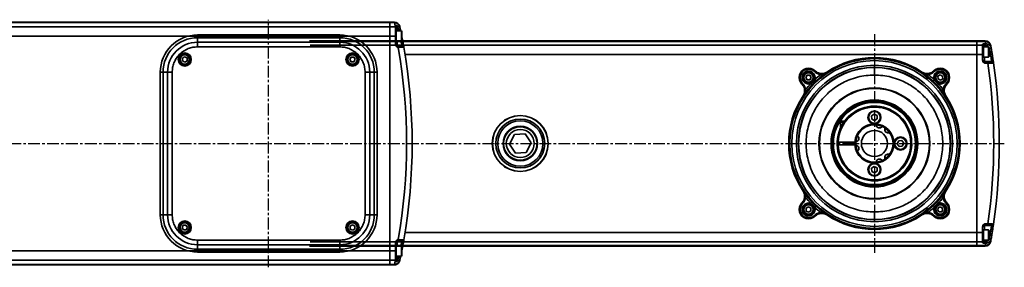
# Model space of a CAD drawing. Header units: millimetres. Extents: x 5717 to 9500, y -822 to 3039.
# Tile 30 of 31: x 7389 to 7918, y 2493 to 2625. Entities that reach past the tile are written whole.
import ezdxf

# ---------------------------------------------------------------- set-up
doc = ezdxf.new("R2010")
doc.units = ezdxf.units.MM
doc.linetypes.add('CENTER', pattern=[10.16, 6.35, -1.27, 1.27, -1.27])
doc.layers.add('细线层', color=7, linetype='Continuous')

msp = doc.modelspace()

# ---------------------------------------------------------------- linework, layer by layer
at = {"linetype": 'CENTER'}
for p, q in [((7522.94, 2492.6), (7522.94, 2625.18)), ((7847.94, 2617.41), (7847.94, 2500.37))]:
    msp.add_line(p, q, dxfattribs=at)
at = {"color": 4, "linetype": 'CENTER'}
msp.add_line((6967.18, 2558.89), (7917.63, 2558.89), dxfattribs=at)
at = {"layer": '细线层', "linetype": 'Continuous', "lineweight": 35}
for p, q in [((7216.94, 2623.89), (7587.94, 2623.89)), ((7587.94, 2623.68), (7216.94, 2623.68)), ((7216.94, 2621.42), (7587.94, 2621.42)), ((7587.94, 2623.89), (7587.94, 2623.68)), ((7587.94, 2623.89), (7590.39, 2623.89)), ((7587.94, 2623.68), (7587.94, 2621.42)), ((7590.44, 2623.68), (7587.94, 2623.68)), ((7587.94, 2621.42), (7587.94, 2616.45)), ((7587.94, 2621.42), (7590.91, 2621.42)), ((7590.44, 2623.68), (7590.39, 2623.89)), ((7590.94, 2621.04), (7590.91, 2621.42)), ((7590.94, 2622), (7590.94, 2621.42)), ((7590.94, 2621.42), (7590.94, 2621.04)), ((7590.94, 2621.04), (7590.94, 2616.45)), ((7591.94, 2620.81), (7590.94, 2620.81)), ((7591.94, 2620.81), (7591.94, 2619.14)), ((7593.33, 2621.52), (7593.37, 2621.32)), ((7587.94, 2616.45), (7216.94, 2616.45)), ((7484.79, 2617.04), (7561.09, 2617.04)), ((7484.79, 2615.54), (7484.79, 2613.14)), ((7484.79, 2615.54), (7561.09, 2615.54)), ((7561.09, 2615.54), (7561.09, 2613.14)), ((7587.94, 2616.45), (7565.89, 2616.45)), ((7587.94, 2501.33), (7587.94, 2616.45)), ((7590.94, 2616.45), (7587.94, 2616.45)), ((7591.44, 2619.14), (7590.94, 2619.14)), ((7590.94, 2616.45), (7590.94, 2612.12)), ((7594.14, 2619.14), (7591.44, 2619.14)), ((7591.44, 2615.88), (7591.44, 2619.14)), ((7591.44, 2619.14), (7591.44, 2613.64)), ((7591.44, 2613.64), (7591.44, 2615.88)), ((7592.71, 2619.59), (7593.69, 2619.8)), ((7594.44, 2618.84), (7594.14, 2619.14)), ((7594.14, 2615.88), (7594.14, 2619.14)), ((7594.14, 2613.64), (7594.14, 2615.88)), ((7594.44, 2618.84), (7594.44, 2615.94)), ((7594.44, 2615.94), (7594.44, 2613.94)), ((7484.79, 2613.14), (7561.09, 2613.14)), ((7484.79, 2610.64), (7561.09, 2610.64)), ((7544.85, 2613.89), (7902.94, 2613.89)), ((7902.94, 2613.56), (7544.91, 2613.56)), ((7545.28, 2611.53), (7902.94, 2611.53)), ((7590.94, 2613.64), (7591.44, 2613.64)), ((7591.44, 2613.64), (7594.14, 2613.64)), ((7591.94, 2613.64), (7591.94, 2611.39)), ((7591.94, 2611.39), (7591.94, 2610.39)), ((7591.94, 2611.39), (7592.44, 2611.39)), ((7592.44, 2610.39), (7591.94, 2610.39)), ((7592.44, 2611.39), (7592.44, 2610.39)), ((7594.14, 2613.64), (7594.44, 2613.94)), ((7902.94, 2613.89), (7902.94, 2613.56)), ((7902.94, 2613.89), (7907.35, 2613.89)), ((7902.94, 2613.56), (7902.94, 2611.53)), ((7907.4, 2613.56), (7902.94, 2613.56)), ((7902.94, 2611.53), (7902.94, 2606.58)), ((7902.94, 2611.53), (7905.94, 2611.53)), ((7905.94, 2611.53), (7905.94, 2612.04)), ((7905.94, 2611.53), (7905.94, 2606.58)), ((7906.94, 2611.3), (7905.94, 2611.3)), ((7906.44, 2610.64), (7905.94, 2610.64)), ((7909.14, 2610.64), (7906.44, 2610.64)), ((7906.44, 2610.64), (7906.44, 2608.94)), ((7906.44, 2605.14), (7906.44, 2610.64)), ((7906.94, 2612.29), (7907.62, 2612.29)), ((7906.94, 2612.29), (7906.94, 2611.3)), ((7907.62, 2611.3), (7906.94, 2611.3)), ((7906.94, 2611.3), (7906.94, 2610.64)), ((7907.4, 2613.56), (7907.35, 2613.89)), ((7907.62, 2611.3), (7907.62, 2612.29)), ((7909.44, 2610.34), (7909.14, 2610.64)), ((7909.14, 2605.14), (7909.14, 2610.64)), ((7909.44, 2610.34), (7909.44, 2605.44)), ((7909.6, 2609.62), (7910.59, 2609.79)), ((7910.3, 2611.42), (7910.36, 2611.11)), ((7476.65, 2604.54), (7477.86, 2605.33)), ((7476.73, 2603.1), (7476.65, 2604.54)), ((7477.86, 2605.33), (7479.15, 2604.68)), ((7479.15, 2604.68), (7479.23, 2603.24)), ((7566.5, 2603.81), (7567.15, 2605.1)), ((7567.15, 2605.1), (7568.59, 2605.18)), ((7568.59, 2605.18), (7569.38, 2603.97)), ((7902.94, 2606.58), (7596.12, 2606.58)), ((7902.94, 2511.2), (7902.94, 2606.58)), ((7905.94, 2606.58), (7902.94, 2606.58)), ((7905.94, 2606.58), (7905.94, 2603.62)), ((7905.94, 2605.14), (7906.44, 2605.14)), ((7906.44, 2608.94), (7906.44, 2605.14)), ((7906.44, 2605.14), (7909.14, 2605.14)), ((7906.94, 2605.14), (7906.94, 2602.89)), ((7909.14, 2605.14), (7909.44, 2605.44)), ((7909.9, 2607.89), (7909.44, 2607.89)), ((7909.9, 2607.89), (7910.88, 2608.05)), ((7478.02, 2602.45), (7476.73, 2603.1)), ((7479.23, 2603.24), (7478.02, 2602.45)), ((7567.29, 2602.6), (7566.5, 2603.81)), ((7568.73, 2602.68), (7567.29, 2602.6)), ((7569.38, 2603.97), (7568.73, 2602.68)), ((7906.94, 2602.89), (7906.94, 2601.89)), ((7906.94, 2602.89), (7908.81, 2602.89)), ((7908.81, 2601.89), (7906.94, 2601.89)), ((7908.81, 2602.89), (7908.81, 2601.89)), ((7464.79, 2520.74), (7464.79, 2597.04)), ((7468.69, 2597.04), (7466.29, 2597.04)), ((7466.29, 2520.74), (7466.29, 2597.04)), ((7468.69, 2520.74), (7468.69, 2597.04)), ((7471.19, 2520.74), (7471.19, 2597.04)), ((7574.68, 2597.04), (7574.68, 2520.74)), ((7577.18, 2597.04), (7577.18, 2520.74)), ((7579.59, 2597.04), (7577.18, 2597.04)), ((7579.59, 2597.04), (7579.59, 2520.74)), ((7581.09, 2597.04), (7581.09, 2520.74)), ((7811.14, 2594.17), (7811.79, 2595.45)), ((7811.93, 2592.96), (7811.14, 2594.17)), ((7811.79, 2595.45), (7813.23, 2595.53)), ((7813.23, 2595.53), (7814.02, 2594.32)), ((7814.02, 2594.32), (7813.37, 2593.04)), ((7815.79, 2597.4), (7816.15, 2597.75)), ((7816.15, 2597.75), (7816.11, 2597.78)), ((7819.03, 2595.8), (7819.65, 2595.01)), ((7822.42, 2597.16), (7822.49, 2597.09)), ((7873.39, 2597.09), (7873.46, 2597.16)), ((7876.84, 2595.8), (7876.23, 2595.01)), ((7879.76, 2597.78), (7879.73, 2597.75)), ((7880.08, 2597.4), (7879.73, 2597.75)), ((7882.01, 2594.9), (7883.21, 2595.69)), ((7882.08, 2593.46), (7882.01, 2594.9)), ((7883.21, 2595.69), (7884.5, 2595.03)), ((7884.5, 2595.03), (7884.58, 2593.59)), ((7809.04, 2590.71), (7809.08, 2590.68)), ((7809.43, 2591.04), (7809.08, 2590.68)), ((7813.37, 2593.04), (7811.93, 2592.96)), ((7813.72, 2590.94), (7814.45, 2590.25)), ((7816.57, 2592.37), (7814.45, 2590.25)), ((7815.89, 2593.1), (7816.57, 2592.37)), ((7879.98, 2593.1), (7879.3, 2592.37)), ((7881.42, 2590.25), (7879.3, 2592.37)), ((7882.15, 2590.94), (7881.42, 2590.25)), ((7883.37, 2592.8), (7882.08, 2593.46)), ((7884.58, 2593.59), (7883.37, 2592.8)), ((7886.45, 2591.04), (7886.8, 2590.68)), ((7886.8, 2590.68), (7886.83, 2590.71)), ((7809.73, 2584.34), (7809.66, 2584.41)), ((7811.03, 2587.79), (7811.82, 2587.18)), ((7884.84, 2587.79), (7884.06, 2587.18)), ((7886.21, 2584.41), (7886.14, 2584.34)), ((7846.39, 2573.67), (7847.84, 2574.62)), ((7846.49, 2571.94), (7846.39, 2573.67)), ((7847.84, 2574.62), (7849.39, 2573.84)), ((7849.39, 2573.84), (7849.48, 2572.11)), ((7830.19, 2570.89), (7829.69, 2570.39)), ((7829.69, 2570.39), (7829.69, 2567.07)), ((7831.57, 2570.39), (7829.69, 2570.39)), ((7831.94, 2570.89), (7830.19, 2570.89)), ((7848.03, 2571.16), (7846.49, 2571.94)), ((7849.48, 2572.11), (7848.03, 2571.16)), ((7654.78, 2563.72), (7652.17, 2558.57)), ((7660.54, 2564.04), (7654.78, 2563.72)), ((7663.7, 2559.21), (7660.54, 2564.04)), ((7652.17, 2558.57), (7655.33, 2553.74)), ((7661.1, 2554.06), (7663.7, 2559.21)), ((7827.95, 2559.65), (7827.95, 2558.14)), ((7828.45, 2559.64), (7827.95, 2559.64)), ((7828.45, 2558.14), (7827.95, 2558.14)), ((7828.45, 2559.64), (7837.46, 2559.64)), ((7828.45, 2558.14), (7837.46, 2558.14)), ((7831.44, 2559.64), (7831.44, 2558.14)), ((7836.44, 2558.14), (7836.44, 2559.64)), ((7837.97, 2559.64), (7837.46, 2559.64)), ((7837.46, 2558.14), (7837.97, 2558.14)), ((7837.72, 2559.64), (7837.72, 2558.14)), ((7860.21, 2558.79), (7860.99, 2560.34)), ((7861.16, 2557.34), (7860.21, 2558.79)), ((7860.99, 2560.34), (7862.72, 2560.44)), ((7862.89, 2557.44), (7861.16, 2557.34)), ((7862.72, 2560.44), (7863.67, 2558.99)), ((7863.67, 2558.99), (7862.89, 2557.44)), ((7655.33, 2553.74), (7661.1, 2554.06)), ((7846.39, 2545.67), (7847.84, 2546.62)), ((7847.84, 2546.62), (7849.39, 2545.84)), ((7846.49, 2543.94), (7846.39, 2545.67)), ((7848.03, 2543.16), (7846.49, 2543.94)), ((7849.48, 2544.11), (7848.03, 2543.16)), ((7849.39, 2545.84), (7849.48, 2544.11)), ((7809.66, 2533.37), (7809.73, 2533.44)), ((7811.03, 2529.99), (7811.82, 2530.6)), ((7884.84, 2529.99), (7884.06, 2530.6)), ((7886.14, 2533.44), (7886.21, 2533.37)), ((7809.08, 2527.1), (7809.04, 2527.07)), ((7809.08, 2527.1), (7809.43, 2526.74)), ((7813.72, 2526.84), (7814.45, 2527.53)), ((7814.45, 2527.53), (7816.57, 2525.41)), ((7815.89, 2524.68), (7816.57, 2525.41)), ((7879.3, 2525.41), (7881.42, 2527.53)), ((7879.98, 2524.68), (7879.3, 2525.41)), ((7882.15, 2526.84), (7881.42, 2527.53)), ((7886.45, 2526.74), (7886.8, 2527.1)), ((7886.83, 2527.07), (7886.8, 2527.1)), ((7466.29, 2520.74), (7468.69, 2520.74)), ((7579.59, 2520.74), (7577.18, 2520.74)), ((7811.29, 2524.19), (7812.5, 2524.98)), ((7811.37, 2522.74), (7811.29, 2524.19)), ((7812.66, 2522.09), (7811.37, 2522.74)), ((7812.5, 2524.98), (7813.79, 2524.32)), ((7813.87, 2522.88), (7812.66, 2522.09)), ((7813.79, 2524.32), (7813.87, 2522.88)), ((7816.15, 2520.03), (7815.79, 2520.38)), ((7816.11, 2520), (7816.15, 2520.03)), ((7819.03, 2521.98), (7819.65, 2522.77)), ((7822.49, 2520.69), (7822.42, 2520.62)), ((7873.46, 2520.62), (7873.39, 2520.69)), ((7876.84, 2521.98), (7876.23, 2522.77)), ((7880.08, 2520.38), (7879.73, 2520.03)), ((7879.73, 2520.03), (7879.76, 2520)), ((7881.85, 2523.45), (7882.5, 2524.74)), ((7882.64, 2522.25), (7881.85, 2523.45)), ((7882.5, 2524.74), (7883.94, 2524.82)), ((7884.08, 2522.33), (7882.64, 2522.25)), ((7883.94, 2524.82), (7884.73, 2523.61)), ((7884.73, 2523.61), (7884.08, 2522.33)), ((7476.5, 2513.81), (7477.15, 2515.1)), ((7477.15, 2515.1), (7478.59, 2515.18)), ((7478.59, 2515.18), (7479.38, 2513.97)), ((7566.65, 2514.54), (7567.86, 2515.33)), ((7566.73, 2513.1), (7566.65, 2514.54)), ((7567.86, 2515.33), (7569.15, 2514.68)), ((7569.15, 2514.68), (7569.23, 2513.24)), ((7906.94, 2515.89), (7906.94, 2514.89)), ((7906.94, 2515.89), (7908.81, 2515.89)), ((7908.81, 2514.89), (7906.94, 2514.89)), ((7906.94, 2514.89), (7906.94, 2512.64)), ((7908.81, 2514.89), (7908.81, 2515.89)), ((7477.29, 2512.6), (7476.5, 2513.81)), ((7478.73, 2512.68), (7477.29, 2512.6)), ((7479.38, 2513.97), (7478.73, 2512.68)), ((7568.02, 2512.45), (7566.73, 2513.1)), ((7569.23, 2513.24), (7568.02, 2512.45)), ((7596.12, 2511.2), (7902.94, 2511.2)), ((7902.94, 2511.2), (7902.94, 2506.25)), ((7902.94, 2511.2), (7905.94, 2511.2)), ((7905.94, 2511.2), (7905.94, 2514.16)), ((7906.44, 2512.64), (7905.94, 2512.64)), ((7905.94, 2506.25), (7905.94, 2511.2)), ((7909.14, 2512.64), (7906.44, 2512.64)), ((7906.44, 2512.64), (7906.44, 2510.94)), ((7906.44, 2507.14), (7906.44, 2512.64)), ((7906.44, 2510.94), (7906.44, 2507.14)), ((7909.44, 2512.34), (7909.14, 2512.64)), ((7909.14, 2507.14), (7909.14, 2512.64)), ((7909.44, 2512.34), (7909.44, 2507.44)), ((7909.9, 2509.89), (7909.44, 2509.89)), ((7909.9, 2509.89), (7910.88, 2509.73)), ((7561.09, 2507.14), (7484.79, 2507.14)), ((7561.09, 2504.64), (7484.79, 2504.64)), ((7484.79, 2502.24), (7484.79, 2504.64)), ((7902.94, 2503.89), (7544.85, 2503.89)), ((7544.91, 2504.22), (7902.94, 2504.22)), ((7902.94, 2506.25), (7545.28, 2506.25)), ((7561.09, 2502.24), (7561.09, 2504.64)), ((7590.94, 2501.33), (7590.94, 2505.66)), ((7591.44, 2504.14), (7590.94, 2504.14)), ((7594.14, 2504.14), (7591.44, 2504.14)), ((7591.44, 2500.88), (7591.44, 2504.14)), ((7591.44, 2504.14), (7591.44, 2498.64)), ((7591.94, 2507.39), (7592.44, 2507.39)), ((7591.94, 2507.39), (7591.94, 2506.39)), ((7592.44, 2506.39), (7591.94, 2506.39)), ((7591.94, 2506.39), (7591.94, 2504.14)), ((7592.44, 2506.39), (7592.44, 2507.39)), ((7594.44, 2503.84), (7594.14, 2504.14)), ((7594.14, 2500.88), (7594.14, 2504.14)), ((7902.94, 2506.25), (7902.94, 2504.22)), ((7905.94, 2506.25), (7902.94, 2506.25)), ((7902.94, 2504.22), (7902.94, 2503.89)), ((7902.94, 2504.22), (7907.4, 2504.22)), ((7907.35, 2503.89), (7902.94, 2503.89)), ((7905.94, 2507.14), (7906.44, 2507.14)), ((7906.94, 2506.48), (7905.94, 2506.48)), ((7905.94, 2506.25), (7905.94, 2505.74)), ((7906.44, 2507.14), (7909.14, 2507.14)), ((7906.94, 2507.14), (7906.94, 2506.48)), ((7906.94, 2506.48), (7906.94, 2505.49)), ((7906.94, 2506.48), (7907.62, 2506.48)), ((7907.62, 2505.49), (7906.94, 2505.49)), ((7907.35, 2503.89), (7907.4, 2504.22)), ((7907.62, 2506.48), (7907.62, 2505.49)), ((7909.14, 2507.14), (7909.44, 2507.44)), ((7909.44, 2507.66), (7909.6, 2508.16)), ((7909.6, 2508.16), (7910.59, 2507.99)), ((7910.36, 2506.67), (7910.3, 2506.36)), ((7216.94, 2501.33), (7587.94, 2501.33)), ((7561.09, 2502.24), (7484.79, 2502.24)), ((7561.09, 2500.74), (7484.79, 2500.74)), ((7565.89, 2501.33), (7587.94, 2501.33)), ((7587.94, 2501.33), (7587.94, 2496.36)), ((7587.94, 2501.33), (7590.94, 2501.33)), ((7590.94, 2496.74), (7590.94, 2501.33)), ((7590.94, 2498.64), (7591.44, 2498.64)), ((7591.44, 2498.64), (7591.44, 2500.88)), ((7591.44, 2498.64), (7594.14, 2498.64)), ((7591.94, 2498.64), (7591.94, 2496.97)), ((7594.14, 2498.64), (7594.14, 2500.88)), ((7594.14, 2498.64), (7594.44, 2498.94)), ((7594.44, 2503.84), (7594.44, 2500.94)), ((7594.44, 2500.94), (7594.44, 2498.94)), ((7587.94, 2496.36), (7216.94, 2496.36)), ((7216.94, 2494.1), (7587.94, 2494.1)), ((7587.94, 2493.89), (7216.94, 2493.89)), ((7587.94, 2496.36), (7587.94, 2494.1)), ((7590.91, 2496.36), (7587.94, 2496.36)), ((7587.94, 2494.1), (7587.94, 2493.89)), ((7587.94, 2494.1), (7590.44, 2494.1)), ((7590.39, 2493.89), (7587.94, 2493.89)), ((7590.39, 2493.89), (7590.44, 2494.1)), ((7591.94, 2496.97), (7590.94, 2496.97)), ((7590.94, 2496.36), (7590.94, 2496.74)), ((7590.94, 2495.78), (7590.94, 2496.36)), ((7592.71, 2498.19), (7593.69, 2497.98)), ((7593.37, 2496.46), (7593.36, 2496.4))]:
    msp.add_line(p, q, dxfattribs=at)
at = {"layer": '细线层', "linetype": 'Continuous', "lineweight": 35, "flags": 128}
for points in [[(7592.8, 2619.14), (7592.79, 2619.19), (7592.71, 2619.59)], [(7593.69, 2619.8), (7593.77, 2619.4), (7593.83, 2619.14)], [(7837.98, 2559.82), (7838.29, 2561.53), (7838.85, 2563.07)], [(7853.72, 2567.05), (7855.14, 2565.83), (7856.1, 2564.67)], [(7828.45, 2559.47), (7828.44, 2558.89), (7828.46, 2558.01)], [(7837.21, 2558.14), (7837.19, 2558.89), (7837.22, 2559.73)], [(7838.85, 2554.71), (7838.29, 2556.25), (7837.98, 2557.96)], [(7856.1, 2553.11), (7855.14, 2551.95), (7853.72, 2550.73)], [(7592.71, 2498.19), (7592.79, 2498.59), (7592.8, 2498.64)], [(7593.83, 2498.64), (7593.77, 2498.38), (7593.69, 2497.98)]]:
    msp.add_lwpolyline(points, dxfattribs=at)
at = {"layer": '细线层', "linetype": 'Continuous', "lineweight": 35}
for centre, radius in [((7477.94, 2603.89), 3.5), ((7477.94, 2603.89), 3), ((7477.94, 2603.89), 2.75), ((7477.94, 2603.89), 2.45), ((7567.94, 2603.89), 3.5), ((7567.94, 2603.89), 3), ((7567.94, 2603.89), 2.75), ((7567.94, 2603.89), 2.45), ((7812.58, 2594.25), 3), ((7812.58, 2594.25), 2.75), ((7812.58, 2594.25), 2.45), ((7883.29, 2594.25), 3), ((7883.29, 2594.25), 2.75), ((7883.29, 2594.25), 2.45), ((7847.94, 2558.89), 29.74), ((7847.94, 2558.89), 29.49), ((7847.94, 2558.89), 23.25), ((7847.94, 2558.89), 23), ((7847.94, 2558.89), 22.5), ((7847.94, 2558.89), 22), ((7657.94, 2558.89), 15), ((7657.94, 2558.89), 14.91), ((7847.94, 2572.89), 3.5), ((7847.94, 2572.89), 3.15), ((7657.94, 2558.89), 13.12), ((7657.94, 2558.89), 12.12), ((7657.94, 2558.89), 9.25), ((7657.94, 2558.89), 9), ((7657.94, 2558.89), 7.5), ((7847.94, 2558.89), 7), ((7861.94, 2558.89), 3.5), ((7861.94, 2558.89), 3.15), ((7847.94, 2544.89), 3.5), ((7847.94, 2544.89), 3.15), ((7812.58, 2523.53), 3), ((7812.58, 2523.53), 2.75), ((7812.58, 2523.53), 2.45), ((7883.29, 2523.53), 3), ((7883.29, 2523.53), 2.75), ((7883.29, 2523.53), 2.45), ((7477.94, 2513.89), 3.5), ((7477.94, 2513.89), 3), ((7477.94, 2513.89), 2.75), ((7477.94, 2513.89), 2.45), ((7567.94, 2513.89), 3.5), ((7567.94, 2513.89), 3), ((7567.94, 2513.89), 2.75), ((7567.94, 2513.89), 2.45)]:
    msp.add_circle(centre, radius, dxfattribs=at)
for centre, radius, start, end in [((7590.39, 2620.89), 3, 12.0494, 90), ((7299.94, 2561.87), 297, 11.5665, 12.0114), ((7590.45, 2620.69), 2.98, 12.1681, 90.3492), ((7590.92, 2618.4), 3.02, 89.5734, 90.1665), ((7299.94, 2558.89), 300, 11.7139, 12.0114), ((7484.79, 2597.04), 20, 90, 180), ((7484.79, 2597.04), 18.5, 90, 180), ((7561.09, 2597.04), 20, 0, 90), ((7561.09, 2597.04), 18.5, 0, 90), ((7484.79, 2597.04), 16.1, 90, 180), ((7561.09, 2597.04), 16.1, 0, 90), ((7591.94, 2612.39), 1, 180, 270), ((7299.94, 2558.89), 297, 350.0144, 9.9856), ((7594.47, 2610.39), 1, 9.9181, 90), ((7299.94, 2558.89), 300, 350.0819, 9.9181), ((7907.35, 2610.89), 3, 10.0836, 90), ((7614.94, 2561.86), 297, 9.7772, 10.025), ((7907.43, 2610.58), 2.98, 10.2809, 90.5041), ((7614.94, 2558.89), 299, 9.4322, 9.7685), ((7614.94, 2558.89), 300, 9.7685, 10.025), ((7614.94, 2558.89), 300, 9.4322, 9.7685), ((7847.94, 2558.89), 45.45, 90, 270), ((7847.94, 2558.89), 46, 56.3079, 123.6921), ((7847.94, 2558.89), 45.45, 270, 90), ((7847.94, 2558.89), 44.37, 90, 270), ((7847.94, 2558.89), 41.89, 90, 270), ((7847.94, 2558.89), 40.81, 90, 270), ((7847.94, 2558.89), 40.66, 90, 270), ((7812.58, 2594.25), 5, 44.5012, 225.4988), ((7847.94, 2558.89), 44.37, 270, 90), ((7847.94, 2558.89), 41.89, 270, 90), ((7847.94, 2558.89), 40.81, 270, 90), ((7847.94, 2558.89), 40.66, 270, 90), ((7883.29, 2594.25), 5, 314.5012, 135.4988), ((7906.94, 2603.89), 1, 180, 270), ((7614.94, 2558.89), 297, 351.6754, 8.3246), ((7910.83, 2601.89), 1, 8.2685, 90), ((7614.94, 2558.89), 300, 351.7315, 8.2685), ((7812.58, 2594.25), 4.5, 44.5012, 225.4988), ((7812.58, 2594.25), 3.5, 340.952, 289.048), ((7847.94, 2558.89), 46.88, 128.067, 133.1276), ((7847.94, 2558.89), 45.88, 128.067, 133.1276), ((7847.94, 2558.89), 45.88, 46.8724, 51.933), ((7847.94, 2558.89), 46.88, 46.8724, 51.933), ((7883.29, 2594.25), 3.5, 250.952, 199.048), ((7883.29, 2594.25), 4.5, 314.5012, 135.4988), ((7847.94, 2558.89), 46.88, 136.8724, 141.933), ((7847.94, 2558.89), 45.88, 136.8724, 141.933), ((7847.94, 2558.89), 45.88, 38.067, 43.1276), ((7847.94, 2558.89), 46.88, 38.067, 43.1276), ((7847.94, 2558.89), 46, 146.3079, 213.6921), ((7847.94, 2558.89), 46, 326.3079, 33.6921), ((7847.94, 2558.89), 20, 182.1491, 134.427), ((7847.94, 2558.89), 19.5, 182.2042, 177.7958), ((7847.94, 2558.89), 20, 134.427, 177.8509), ((7847.94, 2558.89), 10.5, 184.096, 175.904), ((7847.94, 2558.89), 10, 84.6801, 155.3199), ((7847.94, 2558.89), 10, 65.3199, 84.6801), ((7850.66, 2569.03), 1.8, 185.9086, 324.0914), ((7847.94, 2558.89), 10, 54.6801, 65.3199), ((7657.94, 2558.89), 9, 146.8424, 33.1576), ((7657.94, 2558.89), 9, 123.1576, 146.8424), ((7837.8, 2561.61), 1.8, 275.9086, 54.0914), ((7855.36, 2566.31), 1.8, 155.9086, 294.0914), ((7847.94, 2558.89), 10, 324.6801, 35.3199), ((7847.94, 2558.89), 10, 174.6801, 185.3199), ((7837.8, 2556.17), 1.8, 305.9086, 84.0914), ((7847.94, 2558.89), 10, 204.6801, 275.3199), ((7855.36, 2551.47), 1.8, 65.9086, 204.0914), ((7850.66, 2548.75), 1.8, 35.9086, 174.0914), ((7847.94, 2558.89), 10, 275.3199, 294.6801), ((7847.94, 2558.89), 10, 294.6801, 305.3199), ((7847.94, 2558.89), 45.88, 218.067, 223.1276), ((7847.94, 2558.89), 45.88, 316.8724, 321.933), ((7812.58, 2523.53), 5, 134.5012, 315.4988), ((7812.58, 2523.53), 4.5, 134.5012, 315.4988), ((7812.58, 2523.53), 3.5, 70.952, 19.048), ((7847.94, 2558.89), 46.88, 218.067, 223.1276), ((7847.94, 2558.89), 45.88, 226.8724, 231.933), ((7847.94, 2558.89), 45.88, 308.067, 313.1276), ((7883.29, 2523.53), 5, 224.5012, 45.4988), ((7883.29, 2523.53), 3.5, 160.952, 109.048), ((7883.29, 2523.53), 4.5, 224.5012, 45.4988), ((7847.94, 2558.89), 46.88, 316.8724, 321.933), ((7484.79, 2520.74), 20, 180, 270), ((7484.79, 2520.74), 18.5, 180, 270), ((7484.79, 2520.74), 16.1, 180, 270), ((7561.09, 2520.74), 16.1, 270, 0), ((7561.09, 2520.74), 18.5, 270, 0), ((7561.09, 2520.74), 20, 270, 0), ((7847.94, 2558.89), 46.88, 226.8724, 231.933), ((7847.94, 2558.89), 46, 236.3079, 303.6921), ((7847.94, 2558.89), 46.88, 308.067, 313.1276), ((7906.94, 2513.89), 1, 90, 180), ((7910.83, 2515.89), 1, 270, 351.7315), ((7614.94, 2558.89), 299, 350.2315, 350.5678), ((7614.94, 2558.89), 300, 350.2315, 350.5678), ((7591.94, 2505.39), 1, 90, 180), ((7594.47, 2507.39), 1, 270, 350.0819), ((7907.35, 2506.89), 3, 270, 349.9164), ((7907.43, 2507.2), 2.98, 269.4959, 349.7191), ((7614.94, 2555.92), 297, 349.975, 350.2228), ((7614.94, 2558.89), 300, 349.975, 350.2315), ((7590.39, 2496.89), 3, 270, 325.7879), ((7590.45, 2497.09), 2.98, 269.6508, 347.8319), ((7299.94, 2555.91), 297, 347.9886, 348.4335), ((7590.92, 2499.38), 3.02, 269.8335, 270.4266), ((7299.94, 2558.89), 300, 347.9886, 348.2861)]:
    msp.add_arc(centre, radius, start, end, dxfattribs=at)
for points, knots in [([(7590.94, 2622), (7590.95, 2622.02), (7591, 2622.07), (7591.29, 2622.1), (7591.54, 2622.08), (7591.64, 2622.06), (7591.64, 2622.06)], [0, 0, 0, 0, 0.2839734, 0.7450953, 0.9964465, 1, 1, 1, 1]), ([(7591.64, 2622.06), (7591.68, 2622.05), (7592.05, 2621.93), (7592.69, 2621.55), (7593.38, 2620.78), (7593.59, 2620.12), (7593.69, 2619.8)], [0, 0, 0, 0, 0.043883, 0.362247, 0.681279, 1, 1, 1, 1]), ([(7591.64, 2622.06), (7591.64, 2622.06), (7591.64, 2622.04), (7591.66, 2621.93), (7591.7, 2621.67), (7591.78, 2621.28), (7591.88, 2620.98), (7591.94, 2620.81)], [0, 0, 0, 0, 0.0481095, 0.2441655, 0.4593063, 0.6881885, 1, 1, 1, 1]), ([(7592.71, 2619.59), (7592.64, 2619.81), (7592.51, 2620.25), (7592.17, 2620.63), (7591.97, 2620.79), (7591.94, 2620.81)], [0, 0, 0, 0, 0.464733, 0.929521, 1, 1, 1, 1]), ([(7484.79, 2617.04), (7484.79, 2617.04), (7484.79, 2617.04), (7484.79, 2616.65), (7484.79, 2615.96), (7484.79, 2615.54)], [0, 0, 0, 0, 0.289057, 0.55761, 1, 1, 1, 1]), ([(7561.09, 2617.04), (7561.09, 2617.04), (7561.09, 2617.04), (7561.09, 2616.65), (7561.09, 2615.96), (7561.09, 2615.54)], [0, 0, 0, 0, 0.289057, 0.55761, 1, 1, 1, 1]), ([(7594.44, 2616.06), (7594.54, 2615.56), (7594.77, 2614.37), (7595.07, 2612.7), (7595.32, 2611.34), (7595.44, 2610.65), (7595.45, 2610.59), (7595.45, 2610.56)], [0, 0, 0, 0, 0.173162, 0.406006, 0.636229, 0.862463, 1, 1, 1, 1]), ([(7471.19, 2597.04), (7471.24, 2597.87), (7471.33, 2599.58), (7472.08, 2602.11), (7473.34, 2604.55), (7475.11, 2606.72), (7477.28, 2608.49), (7479.72, 2609.75), (7482.25, 2610.5), (7483.96, 2610.59), (7484.79, 2610.64)], [0, 0, 0, 0, 0.116516, 0.2400113, 0.3686408, 0.5, 0.6313592, 0.7599887, 0.883484, 1, 1, 1, 1]), ([(7484.79, 2613.14), (7484.79, 2612.72), (7484.79, 2611.97), (7484.79, 2611.05), (7484.79, 2610.64)], [0, 0, 0, 0, 0.557303, 1, 1, 1, 1]), ([(7561.09, 2613.14), (7561.09, 2612.72), (7561.09, 2611.97), (7561.09, 2611.05), (7561.09, 2610.64)], [0, 0, 0, 0, 0.557303, 1, 1, 1, 1]), ([(7561.09, 2610.64), (7561.92, 2610.59), (7563.63, 2610.5), (7566.16, 2609.75), (7568.6, 2608.49), (7570.77, 2606.72), (7572.54, 2604.55), (7573.79, 2602.11), (7574.55, 2599.58), (7574.64, 2597.87), (7574.68, 2597.04)], [0, 0, 0, 0, 0.116516, 0.240011, 0.368641, 0.5, 0.631359, 0.759989, 0.883484, 1, 1, 1, 1]), ([(7591.94, 2610.39), (7591.94, 2610.39), (7591.74, 2610.59), (7591.38, 2610.96), (7591, 2611.55), (7590.96, 2611.95), (7590.94, 2612.12)], [0, 0, 0, 0, 0.003085, 0.413272, 0.752251, 1, 1, 1, 1]), ([(7592.44, 2611.39), (7592.6, 2611.39), (7592.98, 2611.39), (7593.56, 2611.39), (7594.06, 2611.39), (7594.4, 2611.39), (7594.45, 2611.39), (7594.47, 2611.39)], [0, 0, 0, 0, 0.151618, 0.366663, 0.57869, 0.789321, 1, 1, 1, 1]), ([(7595.45, 2610.56), (7595.42, 2610.56), (7595.36, 2610.56), (7594.85, 2610.53), (7594.1, 2610.48), (7593.25, 2610.44), (7592.68, 2610.4), (7592.44, 2610.39)], [0, 0, 0, 0, 0.211518, 0.422628, 0.634574, 0.849, 1, 1, 1, 1]), ([(7594.47, 2611.39), (7594.46, 2611.41), (7594.45, 2611.46), (7594.33, 2612.05), (7594.16, 2612.85), (7594.02, 2613.48), (7593.99, 2613.62)], [0, 0, 0, 0, 0.209728, 0.554853, 0.906451, 1, 1, 1, 1]), ([(7905.94, 2612.04), (7905.96, 2612.06), (7906, 2612.12), (7906.38, 2612.21), (7906.74, 2612.26), (7906.94, 2612.29), (7906.94, 2612.29)], [0, 0, 0, 0, 0.247749, 0.586728, 0.996915, 1, 1, 1, 1]), ([(7907.62, 2612.29), (7907.93, 2612.27), (7908.53, 2612.21), (7909.38, 2611.78), (7910.09, 2611.1), (7910.47, 2610.37), (7910.56, 2609.92), (7910.59, 2609.79)], [0, 0, 0, 0, 0.21481, 0.429251, 0.667988, 0.908864, 1, 1, 1, 1]), ([(7909.07, 2610.64), (7908.97, 2610.75), (7908.74, 2611.01), (7908.23, 2611.25), (7907.82, 2611.28), (7907.62, 2611.3)], [0, 0, 0, 0, 0.267482, 0.633708, 1, 1, 1, 1]), ([(7909.6, 2609.62), (7909.59, 2609.71), (7909.56, 2609.87), (7909.48, 2610.01), (7909.44, 2610.08)], [0, 0, 0, 0, 0.52112, 1, 1, 1, 1]), ([(7847.94, 2603.26), (7847.94, 2603.63), (7847.94, 2604.3), (7847.94, 2604.33), (7847.94, 2604.34)], [0, 0, 0, 0, 0.55679, 1, 1, 1, 1]), ([(7910.83, 2602.89), (7910.83, 2602.91), (7910.82, 2602.97), (7910.71, 2603.55), (7910.51, 2604.68), (7910.23, 2606.19), (7910.01, 2607.32), (7909.9, 2607.89)], [0, 0, 0, 0, 0.132992, 0.346552, 0.562935, 0.781334, 1, 1, 1, 1]), ([(7910.88, 2608.05), (7910.99, 2607.37), (7911.22, 2606.01), (7911.5, 2604.19), (7911.7, 2602.83), (7911.81, 2602.13), (7911.82, 2602.06), (7911.82, 2602.03)], [0, 0, 0, 0, 0.218393, 0.436696, 0.653147, 0.866879, 1, 1, 1, 1]), ([(7847.94, 2599.7), (7847.94, 2599.73), (7847.94, 2599.79), (7847.94, 2600.47), (7847.94, 2600.78)], [0, 0, 0, 0, 0.55679, 1, 1, 1, 1]), ([(7847.94, 2595.55), (7847.94, 2596.02), (7847.94, 2596.9), (7847.94, 2598.14), (7847.94, 2599.15), (7847.94, 2599.53), (7847.94, 2599.54), (7847.94, 2599.55)], [0, 0, 0, 0, 0.211787, 0.393431, 0.549976, 0.753182, 1, 1, 1, 1]), ([(7906.94, 2601.89), (7906.94, 2601.89), (7906.74, 2602.09), (7906.38, 2602.46), (7906, 2603.05), (7905.96, 2603.45), (7905.94, 2603.62)], [0, 0, 0, 0, 0.003085, 0.413272, 0.752251, 1, 1, 1, 1]), ([(7908.81, 2602.89), (7908.96, 2602.89), (7909.35, 2602.89), (7909.92, 2602.89), (7910.42, 2602.89), (7910.76, 2602.89), (7910.81, 2602.89), (7910.83, 2602.89)], [0, 0, 0, 0, 0.148434, 0.363388, 0.576235, 0.7881, 1, 1, 1, 1]), ([(7911.82, 2602.03), (7911.79, 2602.03), (7911.72, 2602.03), (7911.21, 2602), (7910.46, 2601.97), (7909.61, 2601.93), (7909.04, 2601.9), (7908.81, 2601.89)], [0, 0, 0, 0, 0.212485, 0.424683, 0.63747, 0.851988, 1, 1, 1, 1]), ([(7466.29, 2597.04), (7466.01, 2597.04), (7465.48, 2597.04), (7464.8, 2597.04), (7464.79, 2597.04), (7464.79, 2597.04)], [0, 0, 0, 0, 0.289057, 0.55761, 1, 1, 1, 1]), ([(7471.19, 2597.04), (7470.67, 2597.04), (7469.74, 2597.04), (7469.01, 2597.04), (7468.69, 2597.04)], [0, 0, 0, 0, 0.557303, 1, 1, 1, 1]), ([(7577.18, 2597.04), (7576.77, 2597.04), (7576.02, 2597.04), (7575.09, 2597.04), (7574.68, 2597.04)], [0, 0, 0, 0, 0.557303, 1, 1, 1, 1]), ([(7581.09, 2597.04), (7581.09, 2597.04), (7581.09, 2597.04), (7580.7, 2597.04), (7580.01, 2597.04), (7579.59, 2597.04)], [0, 0, 0, 0, 0.289057, 0.55761, 1, 1, 1, 1]), ([(7847.94, 2522.23), (7846.45, 2522.28), (7843.42, 2522.39), (7838.88, 2523.27), (7834.73, 2524.6), (7831.04, 2526.28), (7827.82, 2528.17), (7824.78, 2530.38), (7821.97, 2532.92), (7819.43, 2535.73), (7817.21, 2538.77), (7815.33, 2542), (7813.65, 2545.69), (7812.31, 2549.84), (7811.46, 2554.37), (7811.19, 2558.89), (7811.46, 2563.41), (7812.31, 2567.94), (7813.65, 2572.09), (7815.33, 2575.78), (7817.21, 2579.01), (7819.43, 2582.05), (7821.97, 2584.86), (7824.78, 2587.4), (7827.82, 2589.61), (7831.04, 2591.5), (7834.73, 2593.18), (7838.88, 2594.51), (7843.42, 2595.39), (7846.45, 2595.5), (7847.94, 2595.55)], [0, 0, 0, 0, 0.038816, 0.078835, 0.119976, 0.152142, 0.184303, 0.217154, 0.25, 0.282851, 0.315697, 0.347863, 0.380024, 0.421169, 0.461187, 0.5, 0.538817, 0.578835, 0.619976, 0.652142, 0.684303, 0.717154, 0.75, 0.782851, 0.815697, 0.847863, 0.880024, 0.921169, 0.961186, 1, 1, 1, 1]), ([(7819.03, 2595.8), (7818.43, 2595.93), (7817.21, 2596.18), (7816.27, 2596.99), (7815.79, 2597.4)], [0, 0, 0, 0, 0.496333, 1, 1, 1, 1]), ([(7816.11, 2597.78), (7816.55, 2597.43), (7817.43, 2596.71), (7819.09, 2596.27), (7820.85, 2596.34), (7821.89, 2596.88), (7822.42, 2597.16)], [0, 0, 0, 0, 0.245915, 0.49183, 0.737728, 1, 1, 1, 1]), ([(7816.15, 2597.75), (7816.58, 2597.39), (7817.45, 2596.66), (7819.11, 2596.2), (7820.59, 2596.27), (7821.66, 2596.62), (7822.21, 2596.91), (7822.44, 2597.06), (7822.49, 2597.09)], [0, 0, 0, 0, 0.243969, 0.487937, 0.731885, 0.877875, 0.976632, 1, 1, 1, 1]), ([(7819.03, 2595.8), (7819.35, 2595.86), (7820.56, 2596.11), (7821.73, 2596.58), (7822.48, 2597.09), (7822.49, 2597.09)], [0, 0, 0, 0, 0.2583137, 0.9962984, 1, 1, 1, 1]), ([(7822.49, 2597.09), (7822.48, 2597.09), (7822.42, 2597.05), (7821.79, 2596.62), (7820.89, 2595.97), (7819.95, 2595.24), (7819.65, 2595.01)], [0, 0, 0, 0, 0.003082, 0.074767, 0.702847, 1, 1, 1, 1]), ([(7847.94, 2595.55), (7849.43, 2595.5), (7852.46, 2595.39), (7856.99, 2594.51), (7861.14, 2593.18), (7864.83, 2591.5), (7868.06, 2589.61), (7871.1, 2587.4), (7873.91, 2584.86), (7876.45, 2582.05), (7878.66, 2579.01), (7880.55, 2575.78), (7882.23, 2572.09), (7883.57, 2567.94), (7884.41, 2563.41), (7884.69, 2558.89), (7884.41, 2554.37), (7883.57, 2549.84), (7882.23, 2545.69), (7880.55, 2542), (7878.66, 2538.77), (7876.45, 2535.73), (7873.91, 2532.92), (7871.09, 2530.38), (7868.06, 2528.17), (7864.83, 2526.28), (7861.14, 2524.6), (7856.99, 2523.27), (7852.45, 2522.39), (7849.43, 2522.28), (7847.94, 2522.23)], [0, 0, 0, 0, 0.038816, 0.078835, 0.119976, 0.152142, 0.184303, 0.217154, 0.25, 0.282851, 0.315697, 0.347863, 0.380024, 0.421169, 0.461187, 0.5, 0.538817, 0.578835, 0.619976, 0.652142, 0.684303, 0.717154, 0.75, 0.782851, 0.815697, 0.847863, 0.880024, 0.921169, 0.961186, 1, 1, 1, 1]), ([(7873.39, 2597.09), (7873.43, 2597.06), (7873.95, 2596.73), (7875.06, 2596.28), (7876.76, 2596.2), (7878.43, 2596.66), (7879.29, 2597.39), (7879.73, 2597.75)], [0, 0, 0, 0, 0.023387, 0.267501, 0.511654, 0.755826, 1, 1, 1, 1]), ([(7873.39, 2597.09), (7873.39, 2597.09), (7874.15, 2596.58), (7875.31, 2596.11), (7876.53, 2595.86), (7876.84, 2595.8)], [0, 0, 0, 0, 0.003702, 0.741686, 1, 1, 1, 1]), ([(7875.3, 2595.72), (7874.72, 2596.15), (7874.07, 2596.63), (7873.46, 2597.05), (7873.39, 2597.09), (7873.39, 2597.09)], [0, 0, 0, 0, 0.891874, 0.995543, 1, 1, 1, 1]), ([(7873.46, 2597.16), (7873.95, 2596.9), (7874.95, 2596.36), (7876.67, 2596.26), (7878.38, 2596.67), (7879.29, 2597.4), (7879.76, 2597.78)], [0, 0, 0, 0, 0.2458324, 0.4916638, 0.7375197, 1, 1, 1, 1]), ([(7876.23, 2595.01), (7875.92, 2595.25), (7875.59, 2595.51), (7875.31, 2595.71), (7875.3, 2595.72)], [0, 0, 0, 0, 0.963146, 1, 1, 1, 1]), ([(7880.08, 2597.4), (7879.61, 2596.99), (7878.66, 2596.18), (7877.45, 2595.93), (7876.84, 2595.8)], [0, 0, 0, 0, 0.503667, 1, 1, 1, 1]), ([(7809.66, 2584.41), (7809.93, 2584.91), (7810.46, 2585.9), (7810.57, 2587.62), (7810.16, 2589.33), (7809.42, 2590.24), (7809.04, 2590.71)], [0, 0, 0, 0, 0.245832, 0.491664, 0.73752, 1, 1, 1, 1]), ([(7809.73, 2584.34), (7809.76, 2584.38), (7810.1, 2584.9), (7810.55, 2586.01), (7810.63, 2587.71), (7810.16, 2589.38), (7809.44, 2590.25), (7809.08, 2590.68)], [0, 0, 0, 0, 0.023387, 0.267501, 0.511654, 0.755826, 1, 1, 1, 1]), ([(7809.43, 2591.04), (7809.84, 2590.56), (7810.64, 2589.61), (7810.9, 2588.4), (7811.03, 2587.79)], [0, 0, 0, 0, 0.503667, 1, 1, 1, 1]), ([(7813.72, 2590.94), (7814.01, 2591.11), (7814.78, 2591.58), (7815.48, 2592.38), (7815.82, 2592.99), (7815.89, 2593.1)], [0, 0, 0, 0, 0.3238672, 0.8714276, 1, 1, 1, 1]), ([(7879.98, 2593.1), (7880.16, 2592.82), (7880.63, 2592.05), (7881.43, 2591.35), (7882.04, 2591), (7882.15, 2590.94)], [0, 0, 0, 0, 0.323867, 0.871428, 1, 1, 1, 1]), ([(7884.84, 2587.79), (7884.97, 2588.4), (7885.23, 2589.61), (7886.04, 2590.56), (7886.45, 2591.04)], [0, 0, 0, 0, 0.496333, 1, 1, 1, 1]), ([(7886.8, 2590.68), (7886.44, 2590.25), (7885.71, 2589.38), (7885.25, 2587.71), (7885.32, 2586.24), (7885.67, 2585.17), (7885.96, 2584.62), (7886.11, 2584.38), (7886.14, 2584.34)], [0, 0, 0, 0, 0.2439692, 0.4879372, 0.7318853, 0.8778752, 0.9766321, 1, 1, 1, 1]), ([(7886.83, 2590.71), (7886.47, 2590.28), (7885.76, 2589.4), (7885.32, 2587.74), (7885.39, 2585.98), (7885.93, 2584.94), (7886.21, 2584.41)], [0, 0, 0, 0, 0.2459148, 0.4918302, 0.7377279, 1, 1, 1, 1]), ([(7809.73, 2584.34), (7809.74, 2584.34), (7810.24, 2585.1), (7810.71, 2586.27), (7810.97, 2587.48), (7811.03, 2587.79)], [0, 0, 0, 0, 0.003702, 0.741686, 1, 1, 1, 1]), ([(7811.11, 2586.25), (7810.68, 2585.67), (7810.2, 2585.02), (7809.78, 2584.41), (7809.74, 2584.34), (7809.73, 2584.34)], [0, 0, 0, 0, 0.891874, 0.995543, 1, 1, 1, 1]), ([(7811.82, 2587.18), (7811.57, 2586.87), (7811.32, 2586.55), (7811.11, 2586.26), (7811.11, 2586.25)], [0, 0, 0, 0, 0.963146, 1, 1, 1, 1]), ([(7886.14, 2584.34), (7886.14, 2584.34), (7886.09, 2584.41), (7885.66, 2585.03), (7885.02, 2585.93), (7884.29, 2586.88), (7884.06, 2587.18)], [0, 0, 0, 0, 0.0030819, 0.0747667, 0.7028468, 1, 1, 1, 1]), ([(7884.84, 2587.79), (7884.91, 2587.48), (7885.16, 2586.27), (7885.63, 2585.1), (7886.14, 2584.34), (7886.14, 2584.34)], [0, 0, 0, 0, 0.258314, 0.996298, 1, 1, 1, 1]), ([(7809.04, 2527.07), (7809.4, 2527.5), (7810.12, 2528.38), (7810.56, 2530.04), (7810.49, 2531.8), (7809.95, 2532.84), (7809.66, 2533.37)], [0, 0, 0, 0, 0.245915, 0.49183, 0.737728, 1, 1, 1, 1]), ([(7809.08, 2527.1), (7809.44, 2527.53), (7810.16, 2528.4), (7810.63, 2530.07), (7810.56, 2531.54), (7810.2, 2532.61), (7809.92, 2533.16), (7809.76, 2533.39), (7809.73, 2533.44)], [0, 0, 0, 0, 0.243969, 0.487937, 0.731885, 0.877875, 0.976632, 1, 1, 1, 1]), ([(7809.73, 2533.44), (7809.74, 2533.44), (7809.78, 2533.37), (7810.21, 2532.75), (7810.86, 2531.85), (7811.58, 2530.9), (7811.82, 2530.6)], [0, 0, 0, 0, 0.003082, 0.074767, 0.702847, 1, 1, 1, 1]), ([(7811.03, 2529.99), (7810.97, 2530.3), (7810.71, 2531.51), (7810.24, 2532.68), (7809.74, 2533.44), (7809.73, 2533.44)], [0, 0, 0, 0, 0.2583137, 0.9962984, 1, 1, 1, 1]), ([(7884.06, 2530.6), (7884.3, 2530.91), (7884.56, 2531.23), (7884.76, 2531.52), (7884.77, 2531.53)], [0, 0, 0, 0, 0.963146, 1, 1, 1, 1]), ([(7884.77, 2531.53), (7885.2, 2532.11), (7885.67, 2532.76), (7886.09, 2533.37), (7886.14, 2533.44), (7886.14, 2533.44)], [0, 0, 0, 0, 0.8918738, 0.995543, 1, 1, 1, 1]), ([(7886.14, 2533.44), (7886.14, 2533.44), (7885.63, 2532.68), (7885.16, 2531.51), (7884.91, 2530.3), (7884.84, 2529.99)], [0, 0, 0, 0, 0.003702, 0.741686, 1, 1, 1, 1]), ([(7886.14, 2533.44), (7886.11, 2533.39), (7885.78, 2532.88), (7885.33, 2531.77), (7885.25, 2530.07), (7885.71, 2528.4), (7886.44, 2527.53), (7886.8, 2527.1)], [0, 0, 0, 0, 0.0233875, 0.267501, 0.5116536, 0.7558263, 1, 1, 1, 1]), ([(7886.21, 2533.37), (7885.94, 2532.87), (7885.41, 2531.88), (7885.31, 2530.16), (7885.72, 2528.45), (7886.45, 2527.54), (7886.83, 2527.07)], [0, 0, 0, 0, 0.2458324, 0.4916638, 0.7375197, 1, 1, 1, 1]), ([(7811.03, 2529.99), (7810.9, 2529.38), (7810.64, 2528.17), (7809.84, 2527.22), (7809.43, 2526.74)], [0, 0, 0, 0, 0.496333, 1, 1, 1, 1]), ([(7815.89, 2524.68), (7815.72, 2524.96), (7815.25, 2525.73), (7814.44, 2526.43), (7813.84, 2526.78), (7813.72, 2526.84)], [0, 0, 0, 0, 0.3238672, 0.8714276, 1, 1, 1, 1]), ([(7882.15, 2526.84), (7881.87, 2526.67), (7881.1, 2526.2), (7880.4, 2525.4), (7880.05, 2524.79), (7879.98, 2524.68)], [0, 0, 0, 0, 0.323867, 0.871428, 1, 1, 1, 1]), ([(7886.45, 2526.74), (7886.04, 2527.22), (7885.23, 2528.17), (7884.97, 2529.38), (7884.84, 2529.99)], [0, 0, 0, 0, 0.503667, 1, 1, 1, 1]), ([(7464.79, 2520.74), (7464.79, 2520.74), (7464.79, 2520.74), (7465.18, 2520.74), (7465.86, 2520.74), (7466.29, 2520.74)], [0, 0, 0, 0, 0.289057, 0.55761, 1, 1, 1, 1]), ([(7468.69, 2520.74), (7469.11, 2520.74), (7469.86, 2520.74), (7470.78, 2520.74), (7471.19, 2520.74)], [0, 0, 0, 0, 0.557303, 1, 1, 1, 1]), ([(7484.79, 2507.14), (7483.96, 2507.19), (7482.25, 2507.28), (7479.72, 2508.03), (7477.28, 2509.29), (7475.11, 2511.06), (7473.34, 2513.23), (7472.08, 2515.67), (7471.33, 2518.2), (7471.24, 2519.91), (7471.19, 2520.74)], [0, 0, 0, 0, 0.116516, 0.240011, 0.368641, 0.5, 0.631359, 0.759989, 0.883484, 1, 1, 1, 1]), ([(7574.68, 2520.74), (7574.64, 2519.91), (7574.55, 2518.2), (7573.79, 2515.67), (7572.54, 2513.23), (7570.77, 2511.06), (7568.6, 2509.29), (7566.16, 2508.03), (7563.63, 2507.28), (7561.92, 2507.19), (7561.09, 2507.14)], [0, 0, 0, 0, 0.116516, 0.240011, 0.368641, 0.5, 0.631359, 0.759989, 0.883484, 1, 1, 1, 1]), ([(7577.18, 2520.74), (7576.77, 2520.74), (7576.02, 2520.74), (7575.09, 2520.74), (7574.68, 2520.74)], [0, 0, 0, 0, 0.557303, 1, 1, 1, 1]), ([(7581.09, 2520.74), (7581.09, 2520.74), (7581.09, 2520.74), (7580.7, 2520.74), (7580.01, 2520.74), (7579.59, 2520.74)], [0, 0, 0, 0, 0.2890573, 0.5576097, 1, 1, 1, 1]), ([(7815.79, 2520.38), (7816.27, 2520.79), (7817.21, 2521.59), (7818.43, 2521.85), (7819.03, 2521.98)], [0, 0, 0, 0, 0.5036666, 1, 1, 1, 1]), ([(7822.42, 2520.62), (7821.92, 2520.88), (7820.92, 2521.42), (7819.21, 2521.52), (7817.49, 2521.11), (7816.58, 2520.38), (7816.11, 2520)], [0, 0, 0, 0, 0.245832, 0.491664, 0.73752, 1, 1, 1, 1]), ([(7822.49, 2520.69), (7822.44, 2520.72), (7821.93, 2521.05), (7820.82, 2521.5), (7819.11, 2521.58), (7817.45, 2521.12), (7816.58, 2520.39), (7816.15, 2520.03)], [0, 0, 0, 0, 0.023387, 0.267501, 0.511654, 0.755826, 1, 1, 1, 1]), ([(7822.49, 2520.69), (7822.48, 2520.69), (7821.73, 2521.2), (7820.56, 2521.67), (7819.35, 2521.92), (7819.03, 2521.98)], [0, 0, 0, 0, 0.003702, 0.741686, 1, 1, 1, 1]), ([(7819.65, 2522.77), (7819.96, 2522.53), (7820.28, 2522.27), (7820.57, 2522.07), (7820.58, 2522.06)], [0, 0, 0, 0, 0.963146, 1, 1, 1, 1]), ([(7820.58, 2522.06), (7821.16, 2521.63), (7821.81, 2521.15), (7822.42, 2520.73), (7822.48, 2520.69), (7822.49, 2520.69)], [0, 0, 0, 0, 0.891874, 0.995543, 1, 1, 1, 1]), ([(7847.94, 2518.23), (7847.94, 2518.24), (7847.94, 2518.25), (7847.94, 2518.49), (7847.94, 2519.3), (7847.94, 2520.67), (7847.94, 2521.68), (7847.94, 2522.23)], [0, 0, 0, 0, 0.211787, 0.393431, 0.549976, 0.753182, 1, 1, 1, 1]), ([(7873.39, 2520.69), (7873.39, 2520.69), (7873.46, 2520.73), (7874.08, 2521.16), (7874.98, 2521.81), (7875.92, 2522.54), (7876.23, 2522.77)], [0, 0, 0, 0, 0.003082, 0.074767, 0.702847, 1, 1, 1, 1]), ([(7876.84, 2521.98), (7876.53, 2521.92), (7875.31, 2521.67), (7874.15, 2521.2), (7873.39, 2520.69), (7873.39, 2520.69)], [0, 0, 0, 0, 0.258314, 0.996298, 1, 1, 1, 1]), ([(7879.73, 2520.03), (7879.29, 2520.39), (7878.43, 2521.12), (7876.76, 2521.58), (7875.29, 2521.51), (7874.21, 2521.16), (7873.67, 2520.87), (7873.43, 2520.72), (7873.39, 2520.69)], [0, 0, 0, 0, 0.243969, 0.487937, 0.731885, 0.877875, 0.976632, 1, 1, 1, 1]), ([(7879.76, 2520), (7879.32, 2520.35), (7878.45, 2521.07), (7876.79, 2521.51), (7875.03, 2521.44), (7873.99, 2520.9), (7873.46, 2520.62)], [0, 0, 0, 0, 0.245915, 0.49183, 0.737728, 1, 1, 1, 1]), ([(7876.84, 2521.98), (7877.45, 2521.85), (7878.66, 2521.59), (7879.61, 2520.79), (7880.08, 2520.38)], [0, 0, 0, 0, 0.496333, 1, 1, 1, 1]), ([(7847.94, 2517), (7847.94, 2517.38), (7847.94, 2518.04), (7847.94, 2518.07), (7847.94, 2518.08)], [0, 0, 0, 0, 0.55679, 1, 1, 1, 1]), ([(7847.94, 2513.44), (7847.94, 2513.47), (7847.94, 2513.53), (7847.94, 2514.21), (7847.94, 2514.52)], [0, 0, 0, 0, 0.55679, 1, 1, 1, 1]), ([(7905.94, 2514.16), (7905.96, 2514.33), (7906, 2514.73), (7906.38, 2515.32), (7906.74, 2515.69), (7906.94, 2515.89), (7906.94, 2515.89)], [0, 0, 0, 0, 0.247749, 0.586728, 0.996915, 1, 1, 1, 1]), ([(7908.81, 2515.89), (7909.15, 2515.87), (7909.83, 2515.84), (7910.74, 2515.8), (7911.42, 2515.76), (7911.77, 2515.75), (7911.81, 2515.75), (7911.82, 2515.75)], [0, 0, 0, 0, 0.216955, 0.434216, 0.65081, 0.865595, 1, 1, 1, 1]), ([(7910.83, 2514.89), (7910.82, 2514.89), (7910.8, 2514.89), (7910.56, 2514.89), (7910.11, 2514.89), (7909.5, 2514.89), (7909.04, 2514.89), (7908.81, 2514.89)], [0, 0, 0, 0, 0.134021, 0.34835, 0.564859, 0.782448, 1, 1, 1, 1]), ([(7909.9, 2509.89), (7909.97, 2510.28), (7910.16, 2511.22), (7910.42, 2512.63), (7910.65, 2513.88), (7910.8, 2514.73), (7910.82, 2514.84), (7910.83, 2514.89)], [0, 0, 0, 0, 0.149978, 0.365043, 0.577586, 0.788881, 1, 1, 1, 1]), ([(7911.82, 2515.75), (7911.81, 2515.68), (7911.79, 2515.55), (7911.64, 2514.53), (7911.41, 2513.02), (7911.15, 2511.33), (7910.96, 2510.19), (7910.88, 2509.73)], [0, 0, 0, 0, 0.211319, 0.422754, 0.635314, 0.850225, 1, 1, 1, 1]), ([(7484.79, 2504.64), (7484.79, 2505.06), (7484.79, 2505.81), (7484.79, 2506.73), (7484.79, 2507.14)], [0, 0, 0, 0, 0.557303, 1, 1, 1, 1]), ([(7561.09, 2504.64), (7561.09, 2505.06), (7561.09, 2505.81), (7561.09, 2506.73), (7561.09, 2507.14)], [0, 0, 0, 0, 0.557303, 1, 1, 1, 1]), ([(7590.94, 2505.66), (7590.96, 2505.83), (7591, 2506.23), (7591.38, 2506.82), (7591.74, 2507.19), (7591.94, 2507.39), (7591.94, 2507.39)], [0, 0, 0, 0, 0.247749, 0.586728, 0.996915, 1, 1, 1, 1]), ([(7592.44, 2507.39), (7592.78, 2507.37), (7593.47, 2507.33), (7594.38, 2507.28), (7595.06, 2507.24), (7595.41, 2507.22), (7595.44, 2507.22), (7595.45, 2507.22)], [0, 0, 0, 0, 0.217972, 0.436389, 0.65382, 0.868624, 1, 1, 1, 1]), ([(7594.47, 2506.39), (7594.46, 2506.39), (7594.44, 2506.39), (7594.2, 2506.39), (7593.75, 2506.39), (7593.13, 2506.39), (7592.67, 2506.39), (7592.44, 2506.39)], [0, 0, 0, 0, 0.130834, 0.344978, 0.56228, 0.781167, 1, 1, 1, 1]), ([(7593.99, 2504.17), (7594.08, 2504.58), (7594.26, 2505.42), (7594.43, 2506.22), (7594.46, 2506.33), (7594.47, 2506.39)], [0, 0, 0, 0, 0.322976, 0.661688, 1, 1, 1, 1]), ([(7595.45, 2507.22), (7595.44, 2507.15), (7595.42, 2507.02), (7595.24, 2506.01), (7594.97, 2504.51), (7594.68, 2502.98), (7594.5, 2502.01), (7594.44, 2501.71)], [0, 0, 0, 0, 0.222439, 0.444984, 0.669142, 0.896758, 1, 1, 1, 1]), ([(7906.94, 2505.49), (7906.94, 2505.49), (7906.74, 2505.52), (7906.38, 2505.57), (7906, 2505.66), (7905.96, 2505.72), (7905.94, 2505.74)], [0, 0, 0, 0, 0.003085, 0.413272, 0.752251, 1, 1, 1, 1]), ([(7910.59, 2507.99), (7910.51, 2507.7), (7910.36, 2507.12), (7909.79, 2506.34), (7909, 2505.75), (7908.21, 2505.51), (7907.75, 2505.49), (7907.62, 2505.49)], [0, 0, 0, 0, 0.213428, 0.427099, 0.670039, 0.911076, 1, 1, 1, 1]), ([(7907.62, 2506.48), (7907.71, 2506.48), (7908.02, 2506.49), (7908.53, 2506.67), (7908.95, 2506.92), (7909.09, 2507.13), (7909.1, 2507.14)], [0, 0, 0, 0, 0.1499533, 0.5567962, 0.9676821, 1, 1, 1, 1]), ([(7484.79, 2500.74), (7484.79, 2500.74), (7484.79, 2500.74), (7484.79, 2501.13), (7484.79, 2501.81), (7484.79, 2502.24)], [0, 0, 0, 0, 0.2890573, 0.5576097, 1, 1, 1, 1]), ([(7561.09, 2500.74), (7561.09, 2500.74), (7561.09, 2500.74), (7561.09, 2501.13), (7561.09, 2501.81), (7561.09, 2502.24)], [0, 0, 0, 0, 0.289057, 0.55761, 1, 1, 1, 1]), ([(7590.91, 2496.36), (7590.91, 2496.38), (7590.91, 2496.45), (7590.93, 2496.62), (7590.94, 2496.74)], [0, 0, 0, 0, 0.281724, 1, 1, 1, 1]), ([(7591.64, 2495.72), (7591.64, 2495.72), (7591.54, 2495.7), (7591.29, 2495.68), (7591, 2495.71), (7590.95, 2495.76), (7590.94, 2495.78)], [0, 0, 0, 0, 0.003553, 0.254905, 0.716027, 1, 1, 1, 1]), ([(7593.69, 2497.98), (7593.59, 2497.66), (7593.38, 2497), (7592.69, 2496.22), (7592.05, 2495.85), (7591.68, 2495.73), (7591.64, 2495.72)], [0, 0, 0, 0, 0.318721, 0.637753, 0.956117, 1, 1, 1, 1]), ([(7591.94, 2496.97), (7591.88, 2496.8), (7591.78, 2496.5), (7591.7, 2496.11), (7591.66, 2495.85), (7591.64, 2495.74), (7591.64, 2495.72), (7591.64, 2495.72)], [0, 0, 0, 0, 0.311812, 0.540694, 0.755834, 0.95189, 1, 1, 1, 1]), ([(7591.94, 2496.97), (7591.97, 2496.99), (7592.17, 2497.15), (7592.51, 2497.53), (7592.64, 2497.97), (7592.71, 2498.19)], [0, 0, 0, 0, 0.070479, 0.535267, 1, 1, 1, 1]), ([(7592.87, 2495.21), (7592.91, 2495.26), (7593.03, 2495.42), (7593.16, 2495.69), (7593.25, 2495.95), (7593.3, 2496.1), (7593.31, 2496.16), (7593.33, 2496.21), (7593.34, 2496.25), (7593.35, 2496.3), (7593.35, 2496.32), (7593.36, 2496.38), (7593.37, 2496.39)], [0, 0, 0, 0, 0.0649342, 0.1948988, 0.2893933, 0.3309704, 0.3591563, 0.3900669, 0.4409926, 0.5595171, 0.8782494, 1, 1, 1, 1])]:
    msp.add_open_spline(points, degree=3, knots=knots, dxfattribs=at)

doc.saveas('drawing.dxf')
